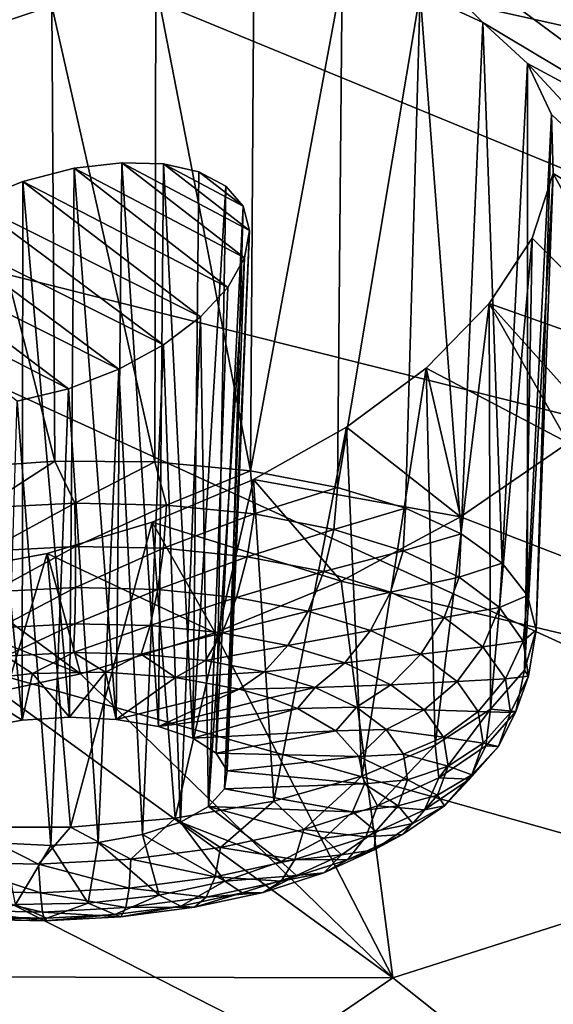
# Model space of a CAD drawing. Header units: metres. Extents: x -106 to 264, y -111 to 81.
# Tile 214 of 256: x 229.56 to 231.15, y 18.18 to 21.11. Entities that reach past the tile are written whole.
import ezdxf

# ---------------------------------------------------------------- set-up
doc = ezdxf.new("R2010")
doc.units = ezdxf.units.M
doc.layers.add('solid_20422013', color=7, linetype='CONTINUOUS')

msp = doc.modelspace()

# ---------------------------------------------------------------- linework, layer by layer
at = {"layer": 'solid_20422013'}
for points in [[(237.695343, 20.897619, 214.480194), (230.402405, 23.328539, 212.970184), (229.770294, 22.452848, 215.404053)], [(237.695343, 20.897619, 214.480194), (238.262299, 21.986845, 211.452927), (230.402405, 23.328539, 212.970184)], [(236.858383, 19.828606, 217.451324), (229.770294, 22.452848, 215.404053), (228.918564, 21.598843, 217.77771)], [(236.858383, 19.828606, 217.451324), (237.695343, 20.897619, 214.480194), (229.770294, 22.452848, 215.404053)], [(235.757446, 18.787466, 220.345047), (228.918564, 21.598843, 217.77771), (227.853546, 20.772821, 220.073624)], [(235.757446, 18.787466, 220.345047), (236.858383, 19.828606, 217.451324), (228.918564, 21.598843, 217.77771)], [(231.851669, 20.840044, 162.489853), (230.455856, 21.587765, 160.589676), (230.781891, 21.600716, 160.750992)], [(231.82843, 21.056501, 162.147522), (230.781891, 21.600716, 160.750992), (231.084946, 21.574078, 160.958893)], [(231.851669, 20.840044, 162.489853), (230.781891, 21.600716, 160.750992), (231.82843, 21.056501, 162.147522)], [(231.797852, 20.59412, 162.838852), (230.455856, 21.587765, 160.589676), (231.851669, 20.840044, 162.489853)], [(230.944626, 21.10339, 161.59642), (230.455856, 21.587765, 160.589676), (231.797852, 20.59412, 162.838852)], [(230.944626, 21.10339, 161.59642), (230.757217, 21.190809, 161.360321), (230.455856, 21.587765, 160.589676)], [(231.82843, 21.056501, 162.147522), (231.084946, 21.574078, 160.958893), (231.729538, 21.244192, 161.809662)], [(230.251633, 19.767086, 160.487289), (229.969284, 21.22085, 160.882278), (230.261246, 21.248341, 160.997574)], [(230.251633, 19.767086, 160.487289), (230.261246, 21.248341, 160.997574), (230.524521, 21.240118, 161.157669)], [(229.659149, 21.15332, 160.817322), (229.346313, 21.048668, 160.808426), (229.173172, 21.233778, 160.424103)], [(229.966522, 19.793648, 160.398239), (229.659149, 21.15332, 160.817322), (229.969284, 21.22085, 160.882278)], [(230.251633, 19.767086, 160.487289), (229.966522, 19.793648, 160.398239), (229.969284, 21.22085, 160.882278)], [(230.511307, 19.717932, 160.628998), (230.251633, 19.767086, 160.487289), (230.524521, 21.240118, 161.157669)], [(230.511307, 19.717932, 160.628998), (230.524521, 21.240118, 161.157669), (230.757217, 21.190809, 161.360321)], [(230.713974, 19.65608, 160.7966), (230.511307, 19.717932, 160.628998), (230.757217, 21.190809, 161.360321)], [(230.879593, 19.579826, 160.995972), (230.713974, 19.65608, 160.7966), (230.757217, 21.190809, 161.360321)], [(230.879593, 19.579826, 160.995972), (230.757217, 21.190809, 161.360321), (230.944626, 21.10339, 161.59642)], [(229.668442, 19.796455, 160.365738), (229.346313, 21.048668, 160.808426), (229.659149, 21.15332, 160.817322)], [(229.966522, 19.793648, 160.398239), (229.668442, 19.796455, 160.365738), (229.659149, 21.15332, 160.817322)], [(231.002274, 19.491877, 161.220032), (230.879593, 19.579826, 160.995972), (230.944626, 21.10339, 161.59642)], [(231.077316, 20.981024, 161.855698), (230.944626, 21.10339, 161.59642), (231.797852, 20.59412, 162.838852)], [(231.002274, 19.491877, 161.220032), (230.944626, 21.10339, 161.59642), (231.077316, 20.981024, 161.855698)], [(229.668442, 19.796455, 160.365738), (229.370392, 19.775385, 160.39119), (229.346313, 21.048668, 160.808426)], [(231.077682, 19.395351, 161.460831), (231.002274, 19.491877, 161.220032), (231.077316, 20.981024, 161.855698)], [(231.077316, 20.981024, 161.855698), (231.797852, 20.59412, 162.838852), (231.669388, 20.34363, 163.15918)], [(231.148804, 20.829102, 162.127991), (231.077316, 20.981024, 161.855698), (231.669388, 20.34363, 163.15918)], [(231.077682, 19.395351, 161.460831), (231.077316, 20.981024, 161.855698), (231.148804, 20.829102, 162.127991)], [(231.103119, 19.293673, 161.709854), (231.077682, 19.395351, 161.460831), (231.148804, 20.829102, 162.127991)], [(231.103119, 19.293673, 161.709854), (231.148804, 20.829102, 162.127991), (231.154465, 20.65328, 162.403946)], [(231.154465, 20.65328, 162.403946), (231.148804, 20.829102, 162.127991), (231.669388, 20.34363, 163.15918)], [(234.400467, 17.781658, 223.14061), (227.853546, 20.772821, 220.073624), (226.58313, 19.980881, 222.274887)], [(234.400467, 17.781658, 223.14061), (235.757446, 18.787466, 220.345047), (227.853546, 20.772821, 220.073624)], [(229.725937, 20.668863, 161.614059), (229.851578, 19.026588, 161.090469), (229.867676, 20.685394, 161.662781)], [(229.725937, 20.668863, 161.614059), (229.867676, 20.685394, 161.662781), (230.233521, 20.40172, 162.308426)], [(229.867676, 20.685394, 161.662781), (229.851578, 19.026588, 161.090469), (229.977417, 19.005146, 161.153366)], [(229.867676, 20.685394, 161.662781), (229.977417, 19.005146, 161.153366), (229.991989, 20.682423, 161.735901)], [(229.867676, 20.685394, 161.662781), (229.991989, 20.682423, 161.735901), (230.248489, 20.483803, 162.185822)], [(229.867676, 20.685394, 161.662781), (230.248489, 20.483803, 162.185822), (230.233521, 20.40172, 162.308426)], [(229.572647, 20.629114, 161.594894), (229.712143, 19.033083, 161.062698), (229.725937, 20.668863, 161.614059)], [(229.572647, 20.629114, 161.594894), (229.725937, 20.668863, 161.614059), (230.184479, 20.313604, 162.421326)], [(229.725937, 20.668863, 161.614059), (229.712143, 19.033083, 161.062698), (229.851578, 19.026588, 161.090469)], [(229.725937, 20.668863, 161.614059), (230.233521, 20.40172, 162.308426), (230.184479, 20.313604, 162.421326)], [(229.991989, 20.682423, 161.735901), (229.977417, 19.005146, 161.153366), (230.079498, 18.970493, 161.246277)], [(230.097504, 20.658392, 161.830063), (229.991989, 20.682423, 161.735901), (230.079498, 18.970493, 161.246277)], [(230.229568, 20.556412, 162.061401), (229.991989, 20.682423, 161.735901), (230.097504, 20.658392, 161.830063)], [(230.248489, 20.483803, 162.185822), (229.991989, 20.682423, 161.735901), (230.229568, 20.556412, 162.061401)], [(230.178299, 20.615702, 161.940735), (230.097504, 20.658392, 161.830063), (230.079498, 18.970493, 161.246277)], [(230.229568, 20.556412, 162.061401), (230.097504, 20.658392, 161.830063), (230.178299, 20.615702, 161.940735)], [(229.420609, 20.567776, 161.61026), (229.570435, 19.024101, 161.072281), (229.572647, 20.629114, 161.594894)], [(229.420609, 20.567776, 161.61026), (229.572647, 20.629114, 161.594894), (230.102844, 20.226181, 162.519089)], [(229.572647, 20.629114, 161.594894), (229.570435, 19.024101, 161.072281), (229.712143, 19.033083, 161.062698)], [(229.572647, 20.629114, 161.594894), (230.184479, 20.313604, 162.421326), (230.102844, 20.226181, 162.519089)], [(231.068634, 19.173473, 161.998642), (231.154465, 20.65328, 162.403946), (231.091568, 20.460573, 162.669189)], [(231.068634, 19.173473, 161.998642), (231.103119, 19.293673, 161.709854), (231.154465, 20.65328, 162.403946)], [(231.091568, 20.460573, 162.669189), (231.154465, 20.65328, 162.403946), (231.46283, 20.089199, 163.44928)], [(231.154465, 20.65328, 162.403946), (231.669388, 20.34363, 163.15918), (231.46283, 20.089199, 163.44928)], [(230.178299, 20.615702, 161.940735), (230.079498, 18.970493, 161.246277), (230.149536, 18.925438, 161.361679)], [(230.229568, 20.556412, 162.061401), (230.178299, 20.615702, 161.940735), (230.149536, 18.925438, 161.361679)], [(229.287613, 20.494421, 161.658401), (229.420609, 20.567776, 161.61026), (229.992249, 20.142233, 162.593811)], [(229.420609, 20.567776, 161.61026), (229.437927, 19.000376, 161.118454), (229.570435, 19.024101, 161.072281)], [(229.420609, 20.567776, 161.61026), (230.102844, 20.226181, 162.519089), (229.992249, 20.142233, 162.593811)], [(230.229568, 20.556412, 162.061401), (230.149536, 18.925438, 161.361679), (230.181854, 18.873629, 161.490234)], [(230.248489, 20.483803, 162.185822), (230.229568, 20.556412, 162.061401), (230.181854, 18.873629, 161.490234)], [(229.179169, 20.410925, 161.733078), (229.287613, 20.494421, 161.658401), (229.858582, 20.070166, 162.641235)], [(229.287613, 20.494421, 161.658401), (229.992249, 20.142233, 162.593811), (229.858582, 20.070166, 162.641235)], [(230.248489, 20.483803, 162.185822), (230.181854, 18.873629, 161.490234), (230.173843, 18.819263, 161.621506)], [(230.233521, 20.40172, 162.308426), (230.248489, 20.483803, 162.185822), (230.173843, 18.819263, 161.621506)], [(230.963242, 20.265839, 162.909744), (231.091568, 20.460573, 162.669189), (231.46283, 20.089199, 163.44928)], [(230.966812, 19.056965, 162.27269), (231.091568, 20.460573, 162.669189), (230.963242, 20.265839, 162.909744)], [(230.966812, 19.056965, 162.27269), (231.068634, 19.173473, 161.998642), (231.091568, 20.460573, 162.669189)], [(229.099167, 20.325172, 161.830017), (229.179169, 20.410925, 161.733078), (229.708649, 20.012009, 162.655991)], [(229.179169, 20.410925, 161.733078), (229.858582, 20.070166, 162.641235), (229.708649, 20.012009, 162.655991)], [(230.233521, 20.40172, 162.308426), (230.173843, 18.819263, 161.621506), (230.126144, 18.766745, 161.744888)], [(230.184479, 20.313604, 162.421326), (230.233521, 20.40172, 162.308426), (230.126144, 18.766745, 161.744888)], [(229.099167, 20.325172, 161.830017), (229.708649, 20.012009, 162.655991), (229.556427, 19.974695, 162.637146)], [(230.102844, 20.226181, 162.519089), (230.184479, 20.313604, 162.421326), (230.126144, 18.766745, 161.744888)], [(230.775604, 20.073639, 163.11322), (230.963242, 20.265839, 162.909744), (231.198776, 19.850227, 163.690247)], [(230.802521, 18.949755, 162.518768), (230.963242, 20.265839, 162.909744), (230.775604, 20.073639, 163.11322)], [(230.802521, 18.949755, 162.518768), (230.966812, 19.056965, 162.27269), (230.963242, 20.265839, 162.909744)], [(230.963242, 20.265839, 162.909744), (231.46283, 20.089199, 163.44928), (231.277985, 19.914845, 163.628616)], [(230.963242, 20.265839, 162.909744), (231.277985, 19.914845, 163.628616), (231.198776, 19.850227, 163.690247)], [(229.992249, 20.142233, 162.593811), (230.102844, 20.226181, 162.519089), (230.042618, 18.720331, 161.850357)], [(230.102844, 20.226181, 162.519089), (230.126144, 18.766745, 161.744888), (230.042618, 18.720331, 161.850357)], [(229.858582, 20.070166, 162.641235), (229.992249, 20.142233, 162.593811), (229.930038, 18.683781, 161.929367)], [(229.992249, 20.142233, 162.593811), (230.042618, 18.720331, 161.850357), (229.930038, 18.683781, 161.929367)], [(229.708649, 20.012009, 162.655991), (229.858582, 20.070166, 162.641235), (229.797531, 18.660053, 161.97554)], [(229.858582, 20.070166, 162.641235), (229.930038, 18.683781, 161.929367), (229.797531, 18.660053, 161.97554)], [(230.537674, 19.897575, 163.272873), (230.775604, 20.073639, 163.11322), (230.87735, 19.629734, 163.877365)], [(230.583694, 18.857002, 162.725052), (230.775604, 20.073639, 163.11322), (230.537674, 19.897575, 163.272873)], [(230.583694, 18.857002, 162.725052), (230.802521, 18.949755, 162.518768), (230.775604, 20.073639, 163.11322)], [(230.775604, 20.073639, 163.11322), (231.198776, 19.850227, 163.690247), (230.87735, 19.629734, 163.877365)], [(229.556427, 19.974695, 162.637146), (229.708649, 20.012009, 162.655991), (229.655823, 18.651073, 161.985138)], [(229.708649, 20.012009, 162.655991), (229.797531, 18.660053, 161.97554), (229.655823, 18.651073, 161.985138)], [(232.797165, 16.81839, 225.818024), (226.58313, 19.980881, 222.274887), (225.116714, 19.228865, 224.365234)], [(232.797165, 16.81839, 225.818024), (234.400467, 17.781658, 223.14061), (226.58313, 19.980881, 222.274887)], [(229.556427, 19.974695, 162.637146), (229.655823, 18.651073, 161.985138), (229.516403, 18.657566, 161.957352)], [(230.260254, 19.740934, 163.379791), (230.537674, 19.897575, 163.272873), (230.87735, 19.629734, 163.877365)], [(230.320877, 18.783173, 162.881622), (230.537674, 19.897575, 163.272873), (230.260254, 19.740934, 163.379791)], [(230.320877, 18.783173, 162.881622), (230.583694, 18.857002, 162.725052), (230.537674, 19.897575, 163.272873)], [(230.87735, 19.629734, 163.877365), (231.198776, 19.850227, 163.690247), (232.735397, 18.912828, 165.978775)], [(229.452332, 19.656668, 160.354645), (229.370392, 19.775385, 160.39119), (229.668442, 19.796455, 160.365738)], [(229.72789, 19.671303, 160.342865), (229.452332, 19.656668, 160.354645), (229.668442, 19.796455, 160.365738)], [(229.72789, 19.671303, 160.342865), (229.668442, 19.796455, 160.365738), (229.966522, 19.793648, 160.398239)], [(230.001358, 19.665266, 160.381088), (229.72789, 19.671303, 160.342865), (229.966522, 19.793648, 160.398239)], [(230.001358, 19.665266, 160.381088), (229.966522, 19.793648, 160.398239), (230.251633, 19.767086, 160.487289)], [(230.262238, 19.63879, 160.467834), (230.001358, 19.665266, 160.381088), (230.251633, 19.767086, 160.487289)], [(230.262238, 19.63879, 160.467834), (230.251633, 19.767086, 160.487289), (230.511307, 19.717932, 160.628998)], [(229.958099, 19.614584, 163.430771), (230.260254, 19.740934, 163.379791), (230.521896, 19.438942, 164.00415)], [(230.026688, 18.731821, 162.980911), (230.260254, 19.740934, 163.379791), (229.958099, 19.614584, 163.430771)], [(230.026688, 18.731821, 162.980911), (230.320877, 18.783173, 162.881622), (230.260254, 19.740934, 163.379791)], [(230.260254, 19.740934, 163.379791), (230.87735, 19.629734, 163.877365), (230.521896, 19.438942, 164.00415)], [(230.262238, 19.63879, 160.467834), (230.511307, 19.717932, 160.628998), (230.500488, 19.592894, 160.599777)], [(230.500488, 19.592894, 160.599777), (230.511307, 19.717932, 160.628998), (230.713974, 19.65608, 160.7966)], [(229.465134, 19.528061, 160.362839), (229.452332, 19.656668, 160.354645), (229.72789, 19.671303, 160.342865)], [(229.729492, 19.542103, 160.351532), (229.465134, 19.528061, 160.362839), (229.72789, 19.671303, 160.342865)], [(229.729492, 19.542103, 160.351532), (229.72789, 19.671303, 160.342865), (230.001358, 19.665266, 160.381088)], [(229.991852, 19.536312, 160.388199), (229.729492, 19.542103, 160.351532), (230.001358, 19.665266, 160.381088)], [(229.991852, 19.536312, 160.388199), (230.001358, 19.665266, 160.381088), (230.262238, 19.63879, 160.467834)], [(230.242126, 19.510912, 160.47142), (229.991852, 19.536312, 160.388199), (230.262238, 19.63879, 160.467834)], [(230.242126, 19.510912, 160.47142), (230.262238, 19.63879, 160.467834), (230.500488, 19.592894, 160.599777)], [(230.706985, 19.529337, 160.771851), (230.500488, 19.592894, 160.599777), (230.713974, 19.65608, 160.7966)], [(230.521896, 19.438942, 164.00415), (230.87735, 19.629734, 163.877365), (232.735397, 18.912828, 165.978775)], [(230.706985, 19.529337, 160.771851), (230.713974, 19.65608, 160.7966), (230.879593, 19.579826, 160.995972)], [(229.645599, 19.520653, 163.423615), (229.958099, 19.614584, 163.430771), (230.14592, 19.284256, 164.065933)], [(229.715302, 18.70542, 163.018173), (229.958099, 19.614584, 163.430771), (229.645599, 19.520653, 163.423615)], [(229.715302, 18.70542, 163.018173), (230.026688, 18.731821, 162.980911), (229.958099, 19.614584, 163.430771)], [(229.958099, 19.614584, 163.430771), (230.521896, 19.438942, 164.00415), (230.14592, 19.284256, 164.065933)], [(230.242126, 19.510912, 160.47142), (230.500488, 19.592894, 160.599777), (230.470688, 19.466879, 160.598007)], [(230.470688, 19.466879, 160.598007), (230.500488, 19.592894, 160.599777), (230.706985, 19.529337, 160.771851)], [(230.873749, 19.450563, 160.977448), (230.706985, 19.529337, 160.771851), (230.879593, 19.579826, 160.995972)], [(230.873749, 19.450563, 160.977448), (230.879593, 19.579826, 160.995972), (231.002274, 19.491877, 161.220032)], [(229.48172, 19.406282, 160.403641), (229.465134, 19.528061, 160.362839), (229.729492, 19.542103, 160.351532)], [(229.729416, 19.419439, 160.393066), (229.48172, 19.406282, 160.403641), (229.729492, 19.542103, 160.351532)], [(229.729416, 19.419439, 160.393066), (229.729492, 19.542103, 160.351532), (229.991852, 19.536312, 160.388199)], [(229.335297, 19.463072, 163.360397), (229.645599, 19.520653, 163.423615), (229.745087, 19.16256, 164.064346)], [(229.401718, 18.705238, 162.991577), (229.645599, 19.520653, 163.423615), (229.335297, 19.463072, 163.360397)], [(229.401718, 18.705238, 162.991577), (229.715302, 18.70542, 163.018173), (229.645599, 19.520653, 163.423615)], [(229.645599, 19.520653, 163.423615), (230.14592, 19.284256, 164.065933), (229.745087, 19.16256, 164.064346)], [(229.975235, 19.414013, 160.427414), (229.729416, 19.419439, 160.393066), (229.991852, 19.536312, 160.388199)], [(229.975235, 19.414013, 160.427414), (229.991852, 19.536312, 160.388199), (230.242126, 19.510912, 160.47142)], [(230.668777, 19.405907, 160.763092), (230.470688, 19.466879, 160.598007), (230.706985, 19.529337, 160.771851)], [(230.668777, 19.405907, 160.763092), (230.706985, 19.529337, 160.771851), (230.873749, 19.450563, 160.977448)], [(230.209732, 19.390215, 160.505402), (229.975235, 19.414013, 160.427414), (230.242126, 19.510912, 160.47142)], [(230.209732, 19.390215, 160.505402), (230.242126, 19.510912, 160.47142), (230.470688, 19.466879, 160.598007)], [(230.9944, 19.359602, 161.208649), (230.873749, 19.450563, 160.977448), (231.002274, 19.491877, 161.220032)], [(230.9944, 19.359602, 161.208649), (231.002274, 19.491877, 161.220032), (231.077682, 19.395351, 161.460831)], [(229.039993, 19.443363, 163.2444), (229.335297, 19.463072, 163.360397), (229.745087, 19.16256, 164.064346)], [(230.209732, 19.390215, 160.505402), (230.470688, 19.466879, 160.598007), (230.423904, 19.348957, 160.624008)], [(230.423904, 19.348957, 160.624008), (230.470688, 19.466879, 160.598007), (230.668777, 19.405907, 160.763092)], [(229.039993, 19.443363, 163.2444), (229.745087, 19.16256, 164.064346), (229.502106, 19.109934, 164.029648)], [(230.676239, 18.256426, 166.0354), (230.14592, 19.284256, 164.065933), (230.521896, 19.438942, 164.00415)], [(230.676239, 18.256426, 166.0354), (230.521896, 19.438942, 164.00415), (232.735397, 18.912828, 165.978775)], [(230.828781, 19.330336, 160.960327), (230.668777, 19.405907, 160.763092), (230.873749, 19.450563, 160.977448)], [(230.828781, 19.330336, 160.960327), (230.873749, 19.450563, 160.977448), (230.9944, 19.359602, 161.208649)], [(229.500961, 19.299501, 160.47435), (229.48172, 19.406282, 160.403641), (229.729416, 19.419439, 160.393066)], [(229.727661, 19.311543, 160.464661), (229.500961, 19.299501, 160.47435), (229.729416, 19.419439, 160.393066)], [(229.727661, 19.311543, 160.464661), (229.729416, 19.419439, 160.393066), (229.975235, 19.414013, 160.427414)], [(229.952637, 19.306576, 160.496094), (229.727661, 19.311543, 160.464661), (229.975235, 19.414013, 160.427414)], [(229.952637, 19.306576, 160.496094), (229.975235, 19.414013, 160.427414), (230.209732, 19.390215, 160.505402)], [(230.609512, 19.291826, 160.778687), (230.423904, 19.348957, 160.624008), (230.668777, 19.405907, 160.763092)], [(230.609512, 19.291826, 160.778687), (230.668777, 19.405907, 160.763092), (230.828781, 19.330336, 160.960327)], [(231.064301, 19.259949, 161.456573), (230.9944, 19.359602, 161.208649), (231.077682, 19.395351, 161.460831)], [(231.064301, 19.259949, 161.456573), (231.077682, 19.395351, 161.460831), (231.103119, 19.293673, 161.709854)], [(230.167252, 19.284796, 160.567459), (229.952637, 19.306576, 160.496094), (230.209732, 19.390215, 160.505402)], [(230.167252, 19.284796, 160.567459), (230.209732, 19.390215, 160.505402), (230.423904, 19.348957, 160.624008)], [(230.167252, 19.284796, 160.567459), (230.423904, 19.348957, 160.624008), (230.363266, 19.247036, 160.67601)], [(230.363266, 19.247036, 160.67601), (230.423904, 19.348957, 160.624008), (230.609512, 19.291826, 160.778687)], [(230.944534, 19.243073, 161.182114), (230.828781, 19.330336, 160.960327), (230.9944, 19.359602, 161.208649)], [(230.944534, 19.243073, 161.182114), (230.9944, 19.359602, 161.208649), (231.064301, 19.259949, 161.456573)], [(229.521576, 19.21488, 160.570175), (229.500961, 19.299501, 160.47435), (229.727661, 19.311543, 160.464661)], [(229.724335, 19.225649, 160.561508), (229.521576, 19.21488, 160.570175), (229.727661, 19.311543, 160.464661)], [(229.724335, 19.225649, 160.561508), (229.727661, 19.311543, 160.464661), (229.952637, 19.306576, 160.496094)], [(229.925568, 19.221209, 160.589645), (229.724335, 19.225649, 160.561508), (229.952637, 19.306576, 160.496094)], [(229.925568, 19.221209, 160.589645), (229.952637, 19.306576, 160.496094), (230.167252, 19.284796, 160.567459)], [(230.759415, 19.22102, 160.963486), (230.609512, 19.291826, 160.778687), (230.828781, 19.330336, 160.960327)], [(230.759415, 19.22102, 160.963486), (230.828781, 19.330336, 160.960327), (230.944534, 19.243073, 161.182114)], [(230.676239, 18.256426, 166.0354), (229.745087, 19.16256, 164.064346), (230.14592, 19.284256, 164.065933)], [(230.117523, 19.201727, 160.653473), (229.925568, 19.221209, 160.589645), (230.167252, 19.284796, 160.567459)], [(230.117523, 19.201727, 160.653473), (230.167252, 19.284796, 160.567459), (230.363266, 19.247036, 160.67601)], [(230.533142, 19.19475, 160.817581), (230.363266, 19.247036, 160.67601), (230.609512, 19.291826, 160.778687)], [(230.533142, 19.19475, 160.817581), (230.609512, 19.291826, 160.778687), (230.759415, 19.22102, 160.963486)], [(231.080765, 19.15543, 161.7117), (231.064301, 19.259949, 161.456573), (231.103119, 19.293673, 161.709854)], [(231.080765, 19.15543, 161.7117), (231.103119, 19.293673, 161.709854), (231.068634, 19.173473, 161.998642)], [(231.011581, 19.147469, 161.419968), (230.944534, 19.243073, 161.182114), (231.064301, 19.259949, 161.456573)], [(231.011581, 19.147469, 161.419968), (231.064301, 19.259949, 161.456573), (231.080765, 19.15543, 161.7117)], [(230.959091, 15.904562, 228.358124), (225.116714, 19.228865, 224.365234), (223.465164, 18.522322, 226.3293)], [(230.959091, 15.904562, 228.358124), (232.797165, 16.81839, 225.818024), (225.116714, 19.228865, 224.365234)], [(229.602051, 19.162813, 160.678421), (229.521576, 19.21488, 160.570175), (229.724335, 19.225649, 160.561508)], [(229.818832, 19.167034, 160.686859), (229.602051, 19.162813, 160.678421), (229.724335, 19.225649, 160.561508)], [(229.818832, 19.167034, 160.686859), (229.724335, 19.225649, 160.561508), (229.925568, 19.221209, 160.589645)], [(230.027939, 19.151484, 160.74263), (229.818832, 19.167034, 160.686859), (229.925568, 19.221209, 160.589645)], [(230.027939, 19.151484, 160.74263), (229.925568, 19.221209, 160.589645), (230.117523, 19.201727, 160.653473)], [(230.117523, 19.201727, 160.653473), (230.363266, 19.247036, 160.67601), (230.292847, 19.167953, 160.750565)], [(230.292847, 19.167953, 160.750565), (230.363266, 19.247036, 160.67601), (230.533142, 19.19475, 160.817581)], [(230.670334, 19.129946, 160.98671), (230.533142, 19.19475, 160.817581), (230.759415, 19.22102, 160.963486)], [(230.670334, 19.129946, 160.98671), (230.759415, 19.22102, 160.963486), (230.867874, 19.139256, 161.171295)], [(230.867874, 19.139256, 161.171295), (230.759415, 19.22102, 160.963486), (230.944534, 19.243073, 161.182114)], [(230.867874, 19.139256, 161.171295), (230.944534, 19.243073, 161.182114), (231.011581, 19.147469, 161.419968)], [(229.602051, 19.162813, 160.678421), (229.389999, 19.139061, 160.717804), (229.521576, 19.21488, 160.570175)], [(230.027939, 19.151484, 160.74263), (230.117523, 19.201727, 160.653473), (230.292847, 19.167953, 160.750565)], [(230.444778, 19.121187, 160.877182), (230.292847, 19.167953, 160.750565), (230.533142, 19.19475, 160.817581)], [(230.444778, 19.121187, 160.877182), (230.533142, 19.19475, 160.817581), (230.670334, 19.129946, 160.98671)], [(229.570435, 19.024101, 161.072281), (229.389999, 19.139061, 160.717804), (229.602051, 19.162813, 160.678421)], [(230.676239, 18.256426, 166.0354), (229.502106, 19.109934, 164.029648), (229.745087, 19.16256, 164.064346)], [(229.712143, 19.033083, 161.062698), (229.570435, 19.024101, 161.072281), (229.602051, 19.162813, 160.678421)], [(229.712143, 19.033083, 161.062698), (229.602051, 19.162813, 160.678421), (229.818832, 19.167034, 160.686859)], [(229.851578, 19.026588, 161.090469), (229.712143, 19.033083, 161.062698), (229.818832, 19.167034, 160.686859)], [(229.851578, 19.026588, 161.090469), (229.818832, 19.167034, 160.686859), (230.027939, 19.151484, 160.74263)], [(230.027939, 19.151484, 160.74263), (230.292847, 19.167953, 160.750565), (230.217438, 19.11705, 160.842545)], [(230.217438, 19.11705, 160.842545), (230.292847, 19.167953, 160.750565), (230.444778, 19.121187, 160.877182)], [(231.043137, 19.050066, 161.964218), (231.068634, 19.173473, 161.998642), (230.966812, 19.056965, 162.27269)], [(231.043137, 19.050066, 161.964218), (231.080765, 19.15543, 161.7117), (231.068634, 19.173473, 161.998642)], [(229.570435, 19.024101, 161.072281), (229.437927, 19.000376, 161.118454), (229.389999, 19.139061, 160.717804)], [(229.851578, 19.026588, 161.090469), (230.027939, 19.151484, 160.74263), (230.217438, 19.11705, 160.842545)], [(230.769592, 19.055113, 161.17691), (230.670334, 19.129946, 160.98671), (230.867874, 19.139256, 161.171295)], [(230.769592, 19.055113, 161.17691), (230.867874, 19.139256, 161.171295), (230.93071, 19.049677, 161.394165)], [(230.93071, 19.049677, 161.394165), (230.867874, 19.139256, 161.171295), (231.011581, 19.147469, 161.419968)], [(230.93071, 19.049677, 161.394165), (231.011581, 19.147469, 161.419968), (231.027374, 19.047199, 161.664719)], [(231.027374, 19.047199, 161.664719), (231.011581, 19.147469, 161.419968), (231.080765, 19.15543, 161.7117)], [(231.027374, 19.047199, 161.664719), (231.080765, 19.15543, 161.7117), (231.043137, 19.050066, 161.964218)], [(227.837097, 18.262148, 164.655136), (229.502106, 19.109934, 164.029648), (230.676239, 18.256426, 166.0354)], [(229.977417, 19.005146, 161.153366), (229.851578, 19.026588, 161.090469), (230.217438, 19.11705, 160.842545)], [(229.977417, 19.005146, 161.153366), (230.217438, 19.11705, 160.842545), (230.310181, 19.090446, 160.915115)], [(230.310181, 19.090446, 160.915115), (230.217438, 19.11705, 160.842545), (230.444778, 19.121187, 160.877182)], [(230.391861, 19.059076, 160.998306), (230.310181, 19.090446, 160.915115), (230.444778, 19.121187, 160.877182)], [(230.391861, 19.059076, 160.998306), (230.444778, 19.121187, 160.877182), (230.56749, 19.063225, 161.028458)], [(230.56749, 19.063225, 161.028458), (230.444778, 19.121187, 160.877182), (230.670334, 19.129946, 160.98671)], [(230.56749, 19.063225, 161.028458), (230.670334, 19.129946, 160.98671), (230.769592, 19.055113, 161.17691)], [(229.977417, 19.005146, 161.153366), (230.310181, 19.090446, 160.915115), (230.391861, 19.059076, 160.998306)], [(230.079498, 18.970493, 161.246277), (229.977417, 19.005146, 161.153366), (230.391861, 19.059076, 160.998306)], [(230.079498, 18.970493, 161.246277), (230.391861, 19.059076, 160.998306), (230.506546, 18.992411, 161.170013)], [(230.506546, 18.992411, 161.170013), (230.391861, 19.059076, 160.998306), (230.56749, 19.063225, 161.028458)], [(230.506546, 18.992411, 161.170013), (230.56749, 19.063225, 161.028458), (230.656281, 18.996292, 161.198578)], [(230.656281, 18.996292, 161.198578), (230.56749, 19.063225, 161.028458), (230.769592, 19.055113, 161.17691)], [(230.656281, 18.996292, 161.198578), (230.769592, 19.055113, 161.17691), (230.827103, 18.973129, 161.380875)], [(230.827103, 18.973129, 161.380875), (230.769592, 19.055113, 161.17691), (230.93071, 19.049677, 161.394165)], [(230.813477, 18.852867, 162.423111), (230.966812, 19.056965, 162.27269), (230.802521, 18.949755, 162.518768)], [(230.813477, 18.852867, 162.423111), (230.952896, 18.947903, 162.204437), (230.966812, 19.056965, 162.27269)], [(230.827103, 18.973129, 161.380875), (230.93071, 19.049677, 161.394165), (230.945496, 18.955727, 161.623489)], [(230.945496, 18.955727, 161.623489), (230.93071, 19.049677, 161.394165), (231.027374, 19.047199, 161.664719)], [(230.945496, 18.955727, 161.623489), (231.027374, 19.047199, 161.664719), (230.991287, 18.946117, 161.906982)], [(230.952896, 18.947903, 162.204437), (231.043137, 19.050066, 161.964218), (230.966812, 19.056965, 162.27269)], [(230.991287, 18.946117, 161.906982), (231.043137, 19.050066, 161.964218), (230.952896, 18.947903, 162.204437)], [(230.991287, 18.946117, 161.906982), (231.027374, 19.047199, 161.664719), (231.043137, 19.050066, 161.964218)], [(230.149536, 18.925438, 161.361679), (230.079498, 18.970493, 161.246277), (230.506546, 18.992411, 161.170013)], [(230.149536, 18.925438, 161.361679), (230.506546, 18.992411, 161.170013), (230.574265, 18.915951, 161.36145)], [(230.574265, 18.915951, 161.36145), (230.506546, 18.992411, 161.170013), (230.656281, 18.996292, 161.198578)], [(230.574265, 18.915951, 161.36145), (230.656281, 18.996292, 161.198578), (230.707703, 18.922964, 161.381012)], [(230.707703, 18.922964, 161.381012), (230.656281, 18.996292, 161.198578), (230.827103, 18.973129, 161.380875)], [(230.707703, 18.922964, 161.381012), (230.827103, 18.973129, 161.380875), (230.840637, 18.887144, 161.590759)], [(230.840637, 18.887144, 161.590759), (230.827103, 18.973129, 161.380875), (230.945496, 18.955727, 161.623489)], [(230.840637, 18.887144, 161.590759), (230.945496, 18.955727, 161.623489), (230.911682, 18.861013, 161.850479)], [(230.911682, 18.861013, 161.850479), (230.945496, 18.955727, 161.623489), (230.991287, 18.946117, 161.906982)], [(230.181854, 18.873629, 161.490234), (230.149536, 18.925438, 161.361679), (230.574265, 18.915951, 161.36145)], [(230.630264, 18.768614, 162.611832), (230.802521, 18.949755, 162.518768), (230.583694, 18.857002, 162.725052)], [(230.630264, 18.768614, 162.611832), (230.813477, 18.852867, 162.423111), (230.802521, 18.949755, 162.518768)], [(230.904709, 18.848108, 162.137436), (230.952896, 18.947903, 162.204437), (230.813477, 18.852867, 162.423111)], [(230.904709, 18.848108, 162.137436), (230.991287, 18.946117, 161.906982), (230.952896, 18.947903, 162.204437)], [(230.911682, 18.861013, 161.850479), (230.991287, 18.946117, 161.906982), (230.904709, 18.848108, 162.137436)], [(230.181854, 18.873629, 161.490234), (230.574265, 18.915951, 161.36145), (230.591156, 18.834064, 161.561676)], [(230.574265, 18.915951, 161.36145), (230.707703, 18.922964, 161.381012), (230.719818, 18.846056, 161.568741)], [(230.591156, 18.834064, 161.561676), (230.574265, 18.915951, 161.36145), (230.719818, 18.846056, 161.568741)], [(231.826477, 17.342413, 168.13179), (230.676239, 18.256426, 166.0354), (232.735397, 18.912828, 165.978775)], [(230.719818, 18.846056, 161.568741), (230.707703, 18.922964, 161.381012), (230.840637, 18.887144, 161.590759)], [(230.173843, 18.819263, 161.621506), (230.181854, 18.873629, 161.490234), (230.591156, 18.834064, 161.561676)], [(230.719818, 18.846056, 161.568741), (230.840637, 18.887144, 161.590759), (230.809692, 18.800463, 161.798508)], [(230.809692, 18.800463, 161.798508), (230.840637, 18.887144, 161.590759), (230.911682, 18.861013, 161.850479)], [(230.410294, 18.698378, 162.763367), (230.583694, 18.857002, 162.725052), (230.320877, 18.783173, 162.881622)], [(230.410294, 18.698378, 162.763367), (230.630264, 18.768614, 162.611832), (230.583694, 18.857002, 162.725052)], [(230.591156, 18.834064, 161.561676), (230.719818, 18.846056, 161.568741), (230.692139, 18.768526, 161.754547)], [(230.770966, 18.756937, 162.347214), (230.813477, 18.852867, 162.423111), (230.630264, 18.768614, 162.611832)], [(230.692139, 18.768526, 161.754547), (230.719818, 18.846056, 161.568741), (230.809692, 18.800463, 161.798508)], [(230.770966, 18.756937, 162.347214), (230.904709, 18.848108, 162.137436), (230.813477, 18.852867, 162.423111)], [(230.830566, 18.76918, 162.066406), (230.904709, 18.848108, 162.137436), (230.770966, 18.756937, 162.347214)], [(230.809692, 18.800463, 161.798508), (230.911682, 18.861013, 161.850479), (230.830566, 18.76918, 162.066406)], [(230.830566, 18.76918, 162.066406), (230.911682, 18.861013, 161.850479), (230.904709, 18.848108, 162.137436)], [(230.126144, 18.766745, 161.744888), (230.173843, 18.819263, 161.621506), (230.556259, 18.751434, 161.759247)], [(230.173843, 18.819263, 161.621506), (230.591156, 18.834064, 161.561676), (230.556259, 18.751434, 161.759247)], [(230.556259, 18.751434, 161.759247), (230.591156, 18.834064, 161.561676), (230.692139, 18.768526, 161.754547)], [(230.162018, 18.644857, 162.871887), (230.320877, 18.783173, 162.881622), (230.026688, 18.731821, 162.980911)], [(230.162018, 18.644857, 162.871887), (230.410294, 18.698378, 162.763367), (230.320877, 18.783173, 162.881622)], [(230.692139, 18.768526, 161.754547), (230.809692, 18.800463, 161.798508), (230.735443, 18.716415, 161.996124)], [(230.735443, 18.716415, 161.996124), (230.809692, 18.800463, 161.798508), (230.830566, 18.76918, 162.066406)], [(230.042618, 18.720331, 161.850357), (230.126144, 18.766745, 161.744888), (230.341888, 18.602596, 162.102066)], [(230.126144, 18.766745, 161.744888), (230.556259, 18.751434, 161.759247), (230.471558, 18.672781, 161.942871)], [(230.126144, 18.766745, 161.744888), (230.471558, 18.672781, 161.942871), (230.341888, 18.602596, 162.102066)], [(230.5952, 18.676107, 162.528275), (230.630264, 18.768614, 162.611832), (230.410294, 18.698378, 162.763367)], [(230.471558, 18.672781, 161.942871), (230.556259, 18.751434, 161.759247), (230.625732, 18.693352, 161.931305)], [(230.556259, 18.751434, 161.759247), (230.692139, 18.768526, 161.754547), (230.625732, 18.693352, 161.931305)], [(230.5952, 18.676107, 162.528275), (230.770966, 18.756937, 162.347214), (230.630264, 18.768614, 162.611832)], [(230.705246, 18.683756, 162.26297), (230.770966, 18.756937, 162.347214), (230.5952, 18.676107, 162.528275)], [(230.625732, 18.693352, 161.931305), (230.692139, 18.768526, 161.754547), (230.735443, 18.716415, 161.996124)], [(230.705246, 18.683756, 162.26297), (230.830566, 18.76918, 162.066406), (230.770966, 18.756937, 162.347214)], [(230.735443, 18.716415, 161.996124), (230.830566, 18.76918, 162.066406), (230.705246, 18.683756, 162.26297)], [(229.894958, 18.610113, 162.933197), (230.026688, 18.731821, 162.980911), (229.715302, 18.70542, 163.018173)], [(229.894958, 18.610113, 162.933197), (230.162018, 18.644857, 162.871887), (230.026688, 18.731821, 162.980911)], [(229.930038, 18.683781, 161.929367), (230.042618, 18.720331, 161.850357), (230.174683, 18.544891, 162.227722)], [(230.042618, 18.720331, 161.850357), (230.341888, 18.602596, 162.102066), (230.174683, 18.544891, 162.227722)], [(229.345932, 18.601515, 162.906754), (229.6194, 18.595478, 162.944977), (229.401718, 18.705238, 162.991577)], [(229.6194, 18.595478, 162.944977), (229.715302, 18.70542, 163.018173), (229.401718, 18.705238, 162.991577)], [(229.6194, 18.595478, 162.944977), (229.894958, 18.610113, 162.933197), (229.715302, 18.70542, 163.018173)], [(230.384155, 18.608727, 162.673645), (230.410294, 18.698378, 162.763367), (230.162018, 18.644857, 162.871887)], [(230.384155, 18.608727, 162.673645), (230.5952, 18.676107, 162.528275), (230.410294, 18.698378, 162.763367)], [(230.471558, 18.672781, 161.942871), (230.625732, 18.693352, 161.931305), (230.523148, 18.623423, 162.092209)], [(230.523148, 18.623423, 162.092209), (230.625732, 18.693352, 161.931305), (230.620758, 18.638233, 162.176025)], [(230.620758, 18.638233, 162.176025), (230.735443, 18.716415, 161.996124), (230.705246, 18.683756, 162.26297)], [(230.625732, 18.693352, 161.931305), (230.735443, 18.716415, 161.996124), (230.620758, 18.638233, 162.176025)], [(229.797531, 18.660053, 161.97554), (229.930038, 18.683781, 161.929367), (229.979477, 18.502966, 162.312668)], [(229.930038, 18.683781, 161.929367), (230.174683, 18.544891, 162.227722), (229.979477, 18.502966, 162.312668)], [(230.341888, 18.602596, 162.102066), (230.471558, 18.672781, 161.942871), (230.523148, 18.623423, 162.092209)], [(230.540558, 18.608019, 162.432617), (230.5952, 18.676107, 162.528275), (230.384155, 18.608727, 162.673645)], [(230.540558, 18.608019, 162.432617), (230.705246, 18.683756, 162.26297), (230.5952, 18.676107, 162.528275)], [(230.620758, 18.638233, 162.176025), (230.705246, 18.683756, 162.26297), (230.540558, 18.608019, 162.432617)], [(229.516403, 18.657566, 161.957352), (229.655823, 18.651073, 161.985138), (229.550644, 18.474991, 162.343613)], [(229.655823, 18.651073, 161.985138), (229.767426, 18.479214, 162.352051), (229.550644, 18.474991, 162.343613)], [(229.655823, 18.651073, 161.985138), (229.797531, 18.660053, 161.97554), (229.767426, 18.479214, 162.352051)], [(229.797531, 18.660053, 161.97554), (229.979477, 18.502966, 162.312668), (229.767426, 18.479214, 162.352051)], [(230.145966, 18.557383, 162.77774), (230.162018, 18.644857, 162.871887), (229.894958, 18.610113, 162.933197)], [(230.145966, 18.557383, 162.77774), (230.384155, 18.608727, 162.673645), (230.162018, 18.644857, 162.871887)], [(230.470032, 18.568918, 162.331284), (230.620758, 18.638233, 162.176025), (230.540558, 18.608019, 162.432617)], [(230.523148, 18.623423, 162.092209), (230.620758, 18.638233, 162.176025), (230.470032, 18.568918, 162.331284)], [(229.889771, 18.52405, 162.836578), (229.894958, 18.610113, 162.933197), (229.6194, 18.595478, 162.944977)], [(229.889771, 18.52405, 162.836578), (230.145966, 18.557383, 162.77774), (229.894958, 18.610113, 162.933197)], [(230.342819, 18.544886, 162.568832), (230.384155, 18.608727, 162.673645), (230.145966, 18.557383, 162.77774)], [(230.174683, 18.544891, 162.227722), (230.341888, 18.602596, 162.102066), (230.388336, 18.561424, 162.231094)], [(230.341888, 18.602596, 162.102066), (230.523148, 18.623423, 162.092209), (230.388336, 18.561424, 162.231094)], [(230.342819, 18.544886, 162.568832), (230.540558, 18.608019, 162.432617), (230.384155, 18.608727, 162.673645)], [(230.470032, 18.568918, 162.331284), (230.540558, 18.608019, 162.432617), (230.342819, 18.544886, 162.568832)], [(230.388336, 18.561424, 162.231094), (230.523148, 18.623423, 162.092209), (230.470032, 18.568918, 162.331284)], [(229.625427, 18.51001, 162.84787), (229.6194, 18.595478, 162.944977), (229.345932, 18.601515, 162.906754)], [(229.363068, 18.5158, 162.811203), (229.625427, 18.51001, 162.84787), (229.345932, 18.601515, 162.906754)], [(229.625427, 18.51001, 162.84787), (229.889771, 18.52405, 162.836578), (229.6194, 18.595478, 162.944977)], [(230.119644, 18.496777, 162.666367), (230.145966, 18.557383, 162.77774), (229.889771, 18.52405, 162.836578)], [(229.979477, 18.502966, 162.312668), (230.174683, 18.544891, 162.227722), (230.043777, 18.470362, 162.42244)], [(230.174683, 18.544891, 162.227722), (230.226471, 18.509743, 162.34259), (230.043777, 18.470362, 162.42244)], [(230.119644, 18.496777, 162.666367), (230.342819, 18.544886, 162.568832), (230.145966, 18.557383, 162.77774)], [(230.289063, 18.511135, 162.455948), (230.342819, 18.544886, 162.568832), (230.119644, 18.496777, 162.666367)], [(230.174683, 18.544891, 162.227722), (230.388336, 18.561424, 162.231094), (230.226471, 18.509743, 162.34259)], [(230.226471, 18.509743, 162.34259), (230.388336, 18.561424, 162.231094), (230.289063, 18.511135, 162.455948)], [(230.289063, 18.511135, 162.455948), (230.470032, 18.568918, 162.331284), (230.342819, 18.544886, 162.568832)], [(230.388336, 18.561424, 162.231094), (230.470032, 18.568918, 162.331284), (230.289063, 18.511135, 162.455948)], [(228.899445, 15.046719, 230.742706), (230.959091, 15.904562, 228.358124), (223.465164, 18.522322, 226.3293)], [(229.631897, 18.452389, 162.732086), (229.625427, 18.51001, 162.84787), (229.363068, 18.5158, 162.811203)], [(229.386078, 18.457815, 162.697723), (229.631897, 18.452389, 162.732086), (229.363068, 18.5158, 162.811203)], [(229.879593, 18.465546, 162.721497), (229.889771, 18.52405, 162.836578), (229.625427, 18.51001, 162.84787)], [(229.879593, 18.465546, 162.721497), (230.119644, 18.496777, 162.666367), (229.889771, 18.52405, 162.836578)], [(229.631897, 18.452389, 162.732086), (229.879593, 18.465546, 162.721497), (229.625427, 18.51001, 162.84787)], [(229.767426, 18.479214, 162.352051), (229.979477, 18.502966, 162.312668), (229.847275, 18.444796, 162.46756)], [(229.979477, 18.502966, 162.312668), (230.043777, 18.470362, 162.42244), (229.847275, 18.444796, 162.46756)], [(230.084808, 18.467108, 162.545227), (230.119644, 18.496777, 162.666367), (229.879593, 18.465546, 162.721497)], [(230.043777, 18.470362, 162.42244), (230.226471, 18.509743, 162.34259), (230.084808, 18.467108, 162.545227)], [(230.084808, 18.467108, 162.545227), (230.289063, 18.511135, 162.455948), (230.119644, 18.496777, 162.666367)], [(230.226471, 18.509743, 162.34259), (230.289063, 18.511135, 162.455948), (230.084808, 18.467108, 162.545227)], [(229.638412, 18.426483, 162.605362), (229.631897, 18.452389, 162.732086), (229.386078, 18.457815, 162.697723)], [(229.413437, 18.431448, 162.573914), (229.638412, 18.426483, 162.605362), (229.386078, 18.457815, 162.697723)], [(229.550644, 18.474991, 162.343613), (229.644516, 18.434027, 162.476227), (229.443283, 18.438469, 162.448105)], [(229.550644, 18.474991, 162.343613), (229.767426, 18.479214, 162.352051), (229.644516, 18.434027, 162.476227)], [(229.865112, 18.438522, 162.595673), (229.879593, 18.465546, 162.721497), (229.631897, 18.452389, 162.732086)], [(229.767426, 18.479214, 162.352051), (229.847275, 18.444796, 162.46756), (229.644516, 18.434027, 162.476227)], [(229.847275, 18.444796, 162.46756), (230.043777, 18.470362, 162.42244), (229.865112, 18.438522, 162.595673)], [(230.043777, 18.470362, 162.42244), (230.084808, 18.467108, 162.545227), (229.865112, 18.438522, 162.595673)], [(229.865112, 18.438522, 162.595673), (230.084808, 18.467108, 162.545227), (229.879593, 18.465546, 162.721497)], [(229.443283, 18.438469, 162.448105), (229.644516, 18.434027, 162.476227), (229.413437, 18.431448, 162.573914)], [(229.644516, 18.434027, 162.476227), (229.638412, 18.426483, 162.605362), (229.413437, 18.431448, 162.573914)], [(229.638412, 18.426483, 162.605362), (229.865112, 18.438522, 162.595673), (229.631897, 18.452389, 162.732086)], [(229.847275, 18.444796, 162.46756), (229.865112, 18.438522, 162.595673), (229.638412, 18.426483, 162.605362)], [(229.644516, 18.434027, 162.476227), (229.847275, 18.444796, 162.46756), (229.638412, 18.426483, 162.605362)], [(229.145874, 17.213907, 167.098938), (227.837097, 18.262148, 164.655136), (230.676239, 18.256426, 166.0354)], [(229.145874, 17.213907, 167.098938), (230.676239, 18.256426, 166.0354), (231.826477, 17.342413, 168.13179)]]:
    msp.add_3dface(points, dxfattribs=at)

doc.saveas('drawing.dxf')
